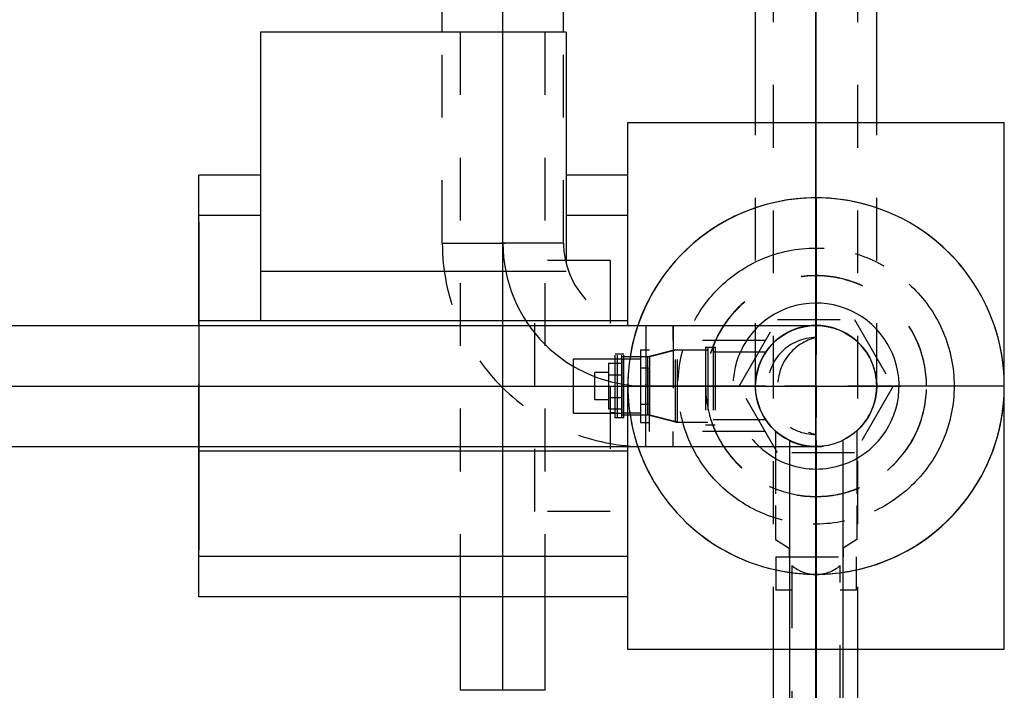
# Model space of a CAD drawing. Extents: x -156717 to 425753, y -51191 to 363295.
# Tile 122 of 256: x 86920 to 87312, y 111373 to 111640. Entities that reach past the tile are written whole.
import ezdxf
from ezdxf.enums import TextEntityAlignment as Align
from ezdxf.lldxf.tags import DXFTag

# ---------------------------------------------------------------- set-up
doc = ezdxf.new("R2010")
doc.units = 0
doc.header["$LTSCALE"] = 50
doc.linetypes.add('CENTER', pattern=[2, 1.25, -0.25, 0.25, -0.25])
doc.linetypes.add('STREEPJES', pattern=[0.1, 0.05, -0.05])
doc.layers.get('0').update_dxf_attribs({"linetype": 'CONTINUOUS'})
for name, color, linetype in [('WL561---_AANVOER_D', 20, 'CONTINUOUS'), ('WL561---_AANVOER_HARTLIJ', 8, 'CONTINUOUS'), ('WL561---_RETOUR_D', 21, 'CONTINUOUS'), ('WL561---_RETOUR_HARTLIJN', 8, 'CONTINUOUS')]:
    doc.layers.add(name, color=color, linetype=linetype)
doc.styles.add('BURO-025', font='ARIAL.TTF', dxfattribs={"height": 125})
tags = doc.linetypes.add('CENTER2', pattern=[28.575, 19.05, -3.175, 3.175, -3.175]).pattern_tags.tags
tags[10:11] = [DXFTag(74, 4), DXFTag(75, 0), DXFTag(340, '0'), DXFTag(46, 1.0), DXFTag(50, 0.0), DXFTag(44, 0.0), DXFTag(45, 0.0)]
tags[8:9] = [DXFTag(74, 4), DXFTag(75, 0), DXFTag(340, '0'), DXFTag(46, 1.0), DXFTag(50, 0.0), DXFTag(44, 0.0), DXFTag(45, 0.0)]
tags[6:7] = [DXFTag(74, 4), DXFTag(75, 0), DXFTag(340, '0'), DXFTag(46, 1.0), DXFTag(50, 0.0), DXFTag(44, 0.0), DXFTag(45, 0.0)]
tags[4:5] = [DXFTag(74, 4), DXFTag(75, 0), DXFTag(340, '0'), DXFTag(46, 1.0), DXFTag(50, 0.0), DXFTag(44, 0.0), DXFTag(45, 0.0)]

# ---------------------------------------------------------------- blocks, each defined once
blk = doc.blocks.new('*U1213')
at = {"color": 0, "ltscale": 10}
for p, q in [((0, 16.85, -605.52), (37.26, 16.85, -605.52)), ((0, -16.85, -605.52), (0, 16.85, -605.52)), ((0, -16.85, -605.52), (37.26, -16.85, -605.52))]:
    blk.add_line(p, q, dxfattribs=at)
at = {"color": 8, "linetype": 'STREEPJES', "ltscale": 10}
for p, q in [((37.26, 16.85, -605.52), (1033.26, 16.85, -605.52)), ((37.26, -16.85, -605.52), (1033.26, -16.85, -605.52))]:
    blk.add_line(p, q, dxfattribs=at)
at = {"layer": 'WL561---_RETOUR_HARTLIJN', "linetype": 'CENTER2'}
blk.add_line((0, 0, -605.52), (1033.26, 0, -605.52), dxfattribs=at)
at = {"layer": 'WL561---_RETOUR_D', "color": 2, "style": 'BURO-025'}
blk.add_attdef('POSNR', text='', height=125, dxfattribs=at).set_placement((0, 0), align=Align.MIDDLE)
blk = doc.blocks.new('*U1216')
at = {"color": 0, "ltscale": 10}
for p, q in [((193.01, 16.85, -694.47), (216.31, 16.85, -694.47)), ((193.01, -16.85, -694.47), (216.31, -16.85, -694.47))]:
    blk.add_line(p, q, dxfattribs=at)
at = {"color": 8, "linetype": 'STREEPJES', "ltscale": 10}
for p, q in [((216.31, 16.85, -694.47), (917.2, 16.85, -694.47)), ((216.31, -16.85, -694.47), (917.2, -16.85, -694.47))]:
    blk.add_line(p, q, dxfattribs=at)
at = {"layer": 'WL561---_AANVOER_HARTLIJ', "linetype": 'CENTER2'}
blk.add_line((0, 0, -694.47), (917.2, 0, -694.47), dxfattribs=at)
at = {"layer": 'WL561---_AANVOER_D', "color": 2, "style": 'BURO-025'}
blk.add_attdef('POSNR', text='', height=125, dxfattribs=at).set_placement((0, 0), align=Align.MIDDLE)
blk = doc.blocks.new('*U1226')
at = {"color": 8, "linetype": 'STREEPJES', "ltscale": 10}
for p, q in [((0, 13.45, -1269.49), (20.95, 13.45, -1269.49)), ((0, -13.45, -1269.49), (20.95, -13.45, -1269.49))]:
    blk.add_line(p, q, dxfattribs=at)
blk.add_spline([(4.09, 0, -1269.49), (3.73, 4.16, -1269.49), (2.76, 7.91, -1269.49), (1.5, 10.88, -1269.49), (0.43, 12.79, -1269.49), (0, 13.45, -1269.49), (0.43, 12.79, -1269.49), (1.5, 10.88, -1269.49), (2.76, 7.91, -1269.49), (3.73, 4.16, -1269.49), (4.09, 0, -1269.49), (3.73, -4.16, -1269.49), (2.76, -7.91, -1269.49), (1.5, -10.88, -1269.49), (0.43, -12.79, -1269.49), (0, -13.45, -1269.49), (0.43, -12.79, -1269.49), (1.5, -10.88, -1269.49), (2.76, -7.91, -1269.49), (3.73, -4.16, -1269.49), (4.09, 0, -1269.49)], degree=3, dxfattribs=at)
at = {"layer": 'WL561---_RETOUR_HARTLIJN', "linetype": 'CENTER2'}
blk.add_line((0, 0, -1269.49), (35.95, 0, -1269.49), dxfattribs=at)
at = {"layer": 'WL561---_RETOUR_D', "color": 2, "style": 'BURO-025'}
blk.add_attdef('POSNR', text='', height=125, dxfattribs=at).set_placement((0, 0), align=Align.MIDDLE)
blk = doc.blocks.new('*U1227')
at = {"color": 8, "linetype": 'STREEPJES', "ltscale": 10}
for p, q in [((-12, 15.45, -1269.49), (-15, 15.45, -1269.49)), ((-15, -15.45, -1269.49), (-15, 15.45, -1269.49)), ((-12, -15.45, -1269.49), (-12, 15.45, -1269.49)), ((0, 14.45, -1269.49), (-12, 14.45, -1269.49)), ((0, 14.45, -1269.49), (11, 11.65, -1269.49)), ((0, 14.45, -1269.49), (0, -14.45, -1269.49)), ((21.4, 12.65, -1269.49), (24, 12.65, -1269.49)), ((21.4, 12.65, -1269.49), (21.4, -12.65, -1269.49)), ((24, 12.65, -1269.49), (24, -12.65, -1269.49)), ((11, 11.65, -1269.49), (21.4, 11.65, -1269.49)), ((11, 11.65, -1269.49), (11, -11.65, -1269.49)), ((0, -14.45, -1269.49), (11, -11.65, -1269.49)), ((11, -11.65, -1269.49), (21.4, -11.65, -1269.49)), ((-12, -15.45, -1269.49), (-15, -15.45, -1269.49)), ((0, -14.45, -1269.49), (-12, -14.45, -1269.49)), ((21.4, -12.65, -1269.49), (24, -12.65, -1269.49))]:
    blk.add_line(p, q, dxfattribs=at)
at = {"layer": 'WL561---_RETOUR_HARTLIJN', "linetype": 'CENTER2'}
blk.add_line((0, 0, -1269.49), (11, 0, -1269.49), dxfattribs=at)
at = {"layer": 'WL561---_RETOUR_D', "color": 2, "style": 'BURO-025'}
blk.add_attdef('POSNR', text='', height=125, dxfattribs=at).set_placement((0, 0), align=Align.MIDDLE)
blk = doc.blocks.new('*U1228')
at = {"color": 8, "linetype": 'STREEPJES', "ltscale": 10}
for p, q in [((15, 50, -1269.49), (45, 50, -1269.49)), ((15, -50, -1269.49), (15, 50, -1269.49)), ((45, 50, -1269.49), (45, -50, -1269.49)), ((13, 10.65, -1269.49), (15, 10.65, -1269.49)), ((13, -10.65, -1269.49), (15, -10.65, -1269.49)), ((15, -50, -1269.49), (45, -50, -1269.49))]:
    blk.add_line(p, q, dxfattribs=at)
at = {"layer": 'WL561---_RETOUR_D', "color": 2, "style": 'BURO-025', "flags": 1}
for tag in ['TYPE', 'FABR']:
    blk.add_attdef(tag, text='', height=125, dxfattribs=at).set_placement((0, 0), align=Align.MIDDLE)
blk = doc.blocks.new('*U1252')
at = {"color": 8, "linetype": 'STREEPJES', "ltscale": 10}
for p, q in [((-10.78, 64.6, -1476.53), (-10.78, 68, -1476.53)), ((10.78, 64.6, -1476.53), (10.78, 68, -1476.53)), ((-16.18, 61.2, -1476.53), (-10.78, 64.6, -1476.53)), ((16.18, 61.2, -1476.53), (10.78, 64.6, -1476.53)), ((-16.18, 47.6, -1476.53), (-16.18, 61.2, -1476.53)), ((16.18, 47.6, -1476.53), (16.18, 61.2, -1476.53)), ((-16.18, 17.93, -1476.53), (-16.18, 47.6, -1476.53)), ((16.18, 17.93, -1476.53), (16.18, 47.6, -1476.53))]:
    blk.add_line(p, q, dxfattribs=at)
at = {"layer": 'WL561---_RETOUR_HARTLIJN', "linetype": 'CENTER'}
blk.add_circle((0, 0, -1476.53), 0.075, dxfattribs=at)
at = {"layer": 'WL561---_RETOUR_D', "color": 2, "style": 'BURO-025'}
blk.add_attdef('POSNR', text='', height=125, dxfattribs=at).set_placement((0, 0), align=Align.MIDDLE)
at = {"layer": 'WL561---_RETOUR_D', "color": 2, "style": 'BURO-025', "flags": 1}
for tag in ['TYPE', 'FABR']:
    blk.add_attdef(tag, text='', height=125, dxfattribs=at).set_placement((0, 0), align=Align.MIDDLE)
blk = doc.blocks.new('*U1253')
at = {"color": 2, "ltscale": 10}
for p, q in [((-60.3, 64, -1476.53), (-134, 64, -1476.53)), ((-134, 12.65, -1476.53), (-134, 64, -1476.53)), ((-60.3, 64, -1476.53), (-60.3, 10.65, -1476.53)), ((-60.3, -10.65, -1476.53), (-60.3, -64, -1476.53)), ((-134, -64, -1476.53), (-134, -12.65, -1476.53)), ((-60.3, -64, -1476.53), (-134, -64, -1476.53))]:
    blk.add_line(p, q, dxfattribs=at)
at = {"color": 8, "linetype": 'STREEPJES', "ltscale": 10}
for p, q in [((0, 16, -1476.53), (-13.4, 16, -1476.53)), ((-13.4, 9.6, -1476.53), (-13.4, 16, -1476.53)), ((0, 16, -1476.53), (0, -16, -1476.53)), ((-134, -12.65, -1476.53), (-134, 12.65, -1476.53)), ((-60.3, 10.65, -1476.53), (-60.3, -10.65, -1476.53)), ((-60.3, 9.6, -1476.53), (-60.3, -9.6, -1476.53)), ((-3.55, 9.6, -1476.53), (-60.3, 9.6, -1476.53)), ((-60.3, -9.6, -1476.53), (-3.55, -9.6, -1476.53)), ((-13.4, -16, -1476.53), (-13.4, -9.6, -1476.53)), ((0, -16, -1476.53), (-13.4, -16, -1476.53))]:
    blk.add_line(p, q, dxfattribs=at)
blk.add_ellipse((10.64, 0, -1476.53), major_axis=(17.74, 0), ratio=0.902156, start_param=2.498092, end_param=3.785094, dxfattribs=at)
at = {"layer": 'WL561---_RETOUR_D', "color": 2, "style": 'BURO-025'}
blk.add_attdef('POSNR', text='', height=125, dxfattribs=at).set_placement((0, 0), align=Align.MIDDLE)
at = {"layer": 'WL561---_RETOUR_D', "color": 2, "style": 'BURO-025', "flags": 1}
for tag in ['TYPE', 'FABR']:
    blk.add_attdef(tag, text='', height=125, dxfattribs=at).set_placement((0, 0), align=Align.MIDDLE)
blk = doc.blocks.new('*U1265')
at = {"color": 8, "linetype": 'STREEPJES', "ltscale": 10}
for radius, start, end in [(75, 81.8364, 98.1636), (75, 81.8364, 98.1636), (33.08, 71.2208, 108.7792), (33.08, 313.1142, 46.8858), (75, 341.2161, 18.7839), (75, 0, 18.7839)]:
    blk.add_arc((0, 0, -2350.81), radius, start, end, dxfattribs=at)
at = {"color": 2, "ltscale": 10}
for radius, start, end in [(75, 98.1636, 180), (75, 98.1636, 180), (75, 18.7839, 81.8364), (75, 18.7839, 81.8364), (33.08, 108.7792, 313.1142), (33.08, 46.8858, 71.2208), (75, 180.18, 341.2161)]:
    blk.add_arc((0, 0, -2350.81), radius, start, end, dxfattribs=at)
at = {"layer": 'WL561---_RETOUR_HARTLIJN', "linetype": 'CENTER'}
for p, q in [((0, -75, -2350.81), (0, 75, -2350.81)), ((-75, 0, -2350.81), (75, 0, -2350.81))]:
    blk.add_line(p, q, dxfattribs=at)
for radius in [55, 0.075]:
    blk.add_circle((0, 0, -2350.81), radius, dxfattribs=at)
at = {"layer": 'WL561---_RETOUR_D', "color": 2, "style": 'BURO-025'}
blk.add_attdef('POSNR', text='', height=125, dxfattribs=at).set_placement((0, 0), align=Align.MIDDLE)
at = {"layer": 'WL561---_RETOUR_D', "color": 2, "style": 'BURO-025', "flags": 1}
blk.add_attdef('FABR', text='', height=125, dxfattribs=at).set_placement((0, 0), align=Align.MIDDLE)
blk = doc.blocks.new('*U1266')
at = {"color": 0, "ltscale": 10}
for p, q in [((-20.06, 13.45, -3000), (-20.48, 12.79, -3000)), ((-22.82, 7.91, -3000), (-23.79, 4.16, -3000))]:
    blk.add_line(p, q, dxfattribs=at)
blk.add_circle((0, 0, -3000), 24.15, dxfattribs=at)
blk.add_arc((0, 0, -3000), 24.15, 90.0001, 131.4096, dxfattribs=at)
at = {"layer": 'WL561---_RETOUR_HARTLIJN', "linetype": 'CENTER'}
blk.add_circle((0, 0, -3000), 0.075, dxfattribs=at)
at = {"layer": 'WL561---_RETOUR_D', "color": 2, "style": 'BURO-025'}
blk.add_attdef('POSNR', text='', height=125, dxfattribs=at).set_placement((0, 0), align=Align.MIDDLE)
blk = doc.blocks.new('*U1267')
at = {"color": 8, "linetype": 'STREEPJES', "ltscale": 10}
for p, q in [((-12, 15.45, -2598.91), (-15, 15.45, -2598.91)), ((-15, -15.45, -2598.91), (-15, 15.45, -2598.91)), ((-12, -15.45, -2598.91), (-12, 15.45, -2598.91)), ((0, 14.45, -2598.91), (-12, 14.45, -2598.91)), ((0, 14.45, -2598.91), (11, 11.65, -2598.91)), ((0, 14.45, -2598.91), (0, -14.45, -2598.91)), ((21.4, 12.65, -2598.91), (24, 12.65, -2598.91)), ((21.4, 12.65, -2598.91), (21.4, -12.65, -2598.91)), ((24, 12.65, -2598.91), (24, -12.65, -2598.91)), ((11, 11.65, -2598.91), (21.4, 11.65, -2598.91)), ((11, 11.65, -2598.91), (11, -11.65, -2598.91)), ((0, -14.45, -2598.91), (11, -11.65, -2598.91)), ((11, -11.65, -2598.91), (21.4, -11.65, -2598.91)), ((-12, -15.45, -2598.91), (-15, -15.45, -2598.91)), ((0, -14.45, -2598.91), (-12, -14.45, -2598.91)), ((21.4, -12.65, -2598.91), (24, -12.65, -2598.91))]:
    blk.add_line(p, q, dxfattribs=at)
at = {"layer": 'WL561---_RETOUR_HARTLIJN', "linetype": 'CENTER2'}
blk.add_line((0, 0, -2598.91), (11, 0, -2598.91), dxfattribs=at)
at = {"layer": 'WL561---_RETOUR_D', "color": 2, "style": 'BURO-025'}
blk.add_attdef('POSNR', text='', height=125, dxfattribs=at).set_placement((0, 0), align=Align.MIDDLE)
blk = doc.blocks.new('*U1268')
at = {"color": 8, "linetype": 'STREEPJES', "ltscale": 10}
for p, q in [((0, 13.45, -2598.91), (20.12, 13.45, -2598.91)), ((0, -13.45, -2598.91), (20.12, -13.45, -2598.91))]:
    blk.add_line(p, q, dxfattribs=at)
blk.add_spline([(4.09, 0, -2598.91), (3.73, 4.16, -2598.91), (2.76, 7.91, -2598.91), (1.5, 10.88, -2598.91), (0.43, 12.79, -2598.91), (0, 13.45, -2598.91), (0.43, 12.79, -2598.91), (1.5, 10.88, -2598.91), (2.76, 7.91, -2598.91), (3.73, 4.16, -2598.91), (4.09, 0, -2598.91), (3.73, -4.16, -2598.91), (2.76, -7.91, -2598.91), (1.5, -10.88, -2598.91), (0.43, -12.79, -2598.91), (0, -13.45, -2598.91), (0.43, -12.79, -2598.91), (1.5, -10.88, -2598.91), (2.76, -7.91, -2598.91), (3.73, -4.16, -2598.91), (4.09, 0, -2598.91)], degree=3, dxfattribs=at)
at = {"layer": 'WL561---_RETOUR_HARTLIJN', "linetype": 'CENTER2'}
blk.add_line((0, 0, -2598.91), (35.12, 0, -2598.91), dxfattribs=at)
at = {"layer": 'WL561---_RETOUR_D', "color": 2, "style": 'BURO-025'}
blk.add_attdef('POSNR', text='', height=125, dxfattribs=at).set_placement((0, 0), align=Align.MIDDLE)
blk = doc.blocks.new('*U1275')
at = {"color": 8, "linetype": 'STREEPJES', "ltscale": 10}
for p, q in [((-10.87, 96.62, -1101.38), (-10.87, 77.24, -1101.38)), ((-10.87, 96.62, -1101.38), (10.87, 96.62, -1101.38)), ((10.87, 96.62, -1101.38), (10.87, 77.24, -1101.38)), ((-5.43, 82.68, -1101.38), (-5.43, 88.11, -1101.38)), ((-5.43, 88.11, -1101.38), (5.43, 88.11, -1101.38)), ((5.43, 82.68, -1101.38), (5.43, 88.11, -1101.38)), ((-9.06, 82.68, -1101.38), (-9.06, 77.24, -1101.38)), ((-4.53, 82.68, -1101.38), (-9.06, 82.68, -1101.38)), ((-4.53, 82.68, -1101.38), (-4.53, 77.24, -1101.38)), ((4.53, 82.68, -1101.38), (-4.53, 82.68, -1101.38)), ((4.53, 82.68, -1101.38), (4.53, 77.24, -1101.38)), ((9.06, 82.68, -1101.38), (4.53, 82.68, -1101.38)), ((9.06, 82.68, -1101.38), (9.06, 77.24, -1101.38)), ((-10.87, 77.24, -1101.38), (10.87, 77.24, -1101.38)), ((-10.87, 70, -1101.38), (-10.87, 77.24, -1101.38)), ((10.87, 77.24, -1101.38), (10.87, 70, -1101.38)), ((-14.49, 70, -1101.38), (-14.49, 66.37, -1101.38)), ((-10.87, 70, -1101.38), (-14.49, 70, -1101.38)), ((10.87, 70, -1101.38), (-10.87, 70, -1101.38)), ((-7.24, 70, -1101.38), (-7.24, 66.37, -1101.38)), ((7.25, 70, -1101.38), (7.25, 66.37, -1101.38)), ((14.49, 70, -1101.38), (10.87, 70, -1101.38)), ((14.49, 70, -1101.38), (14.49, 66.37, -1101.38)), ((-18.11, 20.22, -1101.38), (-18.11, 66.37, -1101.38)), ((-18.11, 66.37, -1101.38), (18.11, 66.37, -1101.38)), ((18.11, 20.22, -1101.38), (18.11, 66.37, -1101.38)), ((-26.57, 15.34, -1101.38), (0, 30.67, -1101.38)), ((0, 30.67, -1101.38), (26.57, 15.34, -1101.38)), ((-26.57, -15.34, -1101.38), (-26.57, 15.34, -1101.38)), ((26.57, 15.34, -1101.38), (26.57, -15.34, -1101.38)), ((0, -30.67, -1101.38), (-26.57, -15.34, -1101.38)), ((26.57, -15.34, -1101.38), (0, -30.67, -1101.38))]:
    blk.add_line(p, q, dxfattribs=at)
at = {"layer": 'WL561---_RETOUR_HARTLIJN', "linetype": 'CENTER'}
blk.add_circle((0, 0, -1101.38), 0.075, dxfattribs=at)
at = {"layer": 'WL561---_RETOUR_D', "color": 2, "style": 'BURO-025'}
blk.add_attdef('POSNR', text='', height=125, dxfattribs=at).set_placement((0, 0), align=Align.MIDDLE)
at = {"layer": 'WL561---_RETOUR_D', "color": 2, "style": 'BURO-025', "flags": 1}
for tag in ['TYPE', 'FABR']:
    blk.add_attdef(tag, text='', height=125, dxfattribs=at).set_placement((0, 0), align=Align.MIDDLE)
blk = doc.blocks.new('*U1276')
at = {"color": 8, "linetype": 'STREEPJES', "ltscale": 10}
for p, q in [((-13.45, 20.06, -1366.39), (-12.79, 20.48, -1366.39)), ((-17.93, 16.18, -1366.39), (-17.15, 17, -1366.39))]:
    blk.add_line(p, q, dxfattribs=at)
for start, end in [(58.0163, 80.0899), (316.2482, 0)]:
    blk.add_arc((0, 0, -1366.39), 24.15, start, end, dxfattribs=at)
at = {"layer": 'WL561---_RETOUR_HARTLIJN', "linetype": 'CENTER2'}
blk.add_circle((0, 0, -1366.39), 0.075, dxfattribs=at)
blk.add_circle((0, 0, -1366.39), 0.075, dxfattribs=at)
blk.add_circle((0, 0, -1366.39), 0.075, dxfattribs=at)
at = {"layer": 'WL561---_RETOUR_D', "color": 2, "style": 'BURO-025'}
blk.add_attdef('POSNR', text='', height=125, dxfattribs=at).set_placement((0, 0), align=Align.MIDDLE)
blk = doc.blocks.new('*U1277')
at = {"color": 8, "linetype": 'STREEPJES', "ltscale": 10}
blk.add_circle((0, 0, -1366.39), 24.15, dxfattribs=at)
for centre, radius, start, end in [((0, 0, -1366.39), 24.15, 42.0527, 317.9473), ((0, 0, -1366.39), 19.32, 180, 0), ((0, 4.59, -1366.39), 19.86, 193.3512, 346.6488)]:
    blk.add_arc(centre, radius, start, end, dxfattribs=at)
at = {"layer": 'WL561---_RETOUR_HARTLIJN', "linetype": 'CENTER2'}
for p, q in [((0, -33.81, -1366.39), (0, 33.81, -1366.39)), ((33.81, 0, -1366.39), (-33.81, 0, -1366.39))]:
    blk.add_line(p, q, dxfattribs=at)
blk.add_circle((0, 0, -1366.39), 0.075, dxfattribs=at)
at = {"layer": 'WL561---_RETOUR_D', "color": 2, "style": 'BURO-025'}
blk.add_attdef('POSNR', text='', height=125, dxfattribs=at).set_placement((0, 0), align=Align.MIDDLE)
blk = doc.blocks.new('*U1279')
at = {"color": 8, "linetype": 'STREEPJES', "ltscale": 10}
for p, q in [((0, 24.15, -1669.07), (105, 24.15, -1669.07)), ((290.85, 24.15, -1669.07), (315, 24.15, -1669.07)), ((0, -24.15, -1669.07), (105, -24.15, -1669.07)), ((310.19, -24.15, -1669.07), (315, -24.15, -1669.07))]:
    blk.add_line(p, q, dxfattribs=at)
at = {"color": 0, "ltscale": 10}
for p, q in [((105, 24.15, -1669.07), (290.85, 24.15, -1669.07)), ((105, -24.15, -1669.07), (310.19, -24.15, -1669.07))]:
    blk.add_line(p, q, dxfattribs=at)
at = {"color": 8, "linetype": 'STREEPJES', "ltscale": 10}
for centre, start, end in [((0, 0, -1669.07), 270, 90), ((0, 0, -1669.07), 270, 90), ((315, 0, -1669.07), 90, 270), ((315, 0, -1669.07), 90, 270)]:
    blk.add_arc(centre, 24.15, start, end, dxfattribs=at)
at = {"layer": 'WL561---_AANVOER_HARTLIJ', "linetype": 'CENTER2'}
blk.add_line((0, 0, -1669.07), (315, 0, -1669.07), dxfattribs=at)
at = {"layer": 'WL561---_AANVOER_D', "color": 2, "style": 'BURO-025'}
blk.add_attdef('POSNR', text='', height=125, dxfattribs=at).set_placement((0, 0), align=Align.MIDDLE)
blk = doc.blocks.new('*U1280')
at = {"color": 8, "linetype": 'STREEPJES', "ltscale": 10}
blk.add_circle((0, 0, -2088.81), 24.15, dxfattribs=at)
for centre, radius, start, end in [((0, 0, -2088.81), 19.32, 90, 270), ((4.59, 0, -2088.81), 19.86, 103.3512, 256.6488)]:
    blk.add_arc(centre, radius, start, end, dxfattribs=at)
at = {"layer": 'WL561---_RETOUR_HARTLIJN', "linetype": 'CENTER2'}
for p, q in [((0, -33.81, -2088.81), (0, 33.81, -2088.81)), ((-33.81, 0, -2088.81), (33.81, 0, -2088.81))]:
    blk.add_line(p, q, dxfattribs=at)
blk.add_circle((0, 0, -2088.81), 0.075, dxfattribs=at)
at = {"layer": 'WL561---_RETOUR_D', "color": 2, "style": 'BURO-025'}
blk.add_attdef('POSNR', text='', height=125, dxfattribs=at).set_placement((0, 0), align=Align.MIDDLE)
blk = doc.blocks.new('*U1297')
at = {"color": 8, "linetype": 'STREEPJES', "ltscale": 10}
for p, q in [((0, 24.15, -800), (84, 24.15, -800)), ((0, -24.15, -800), (0, 24.15, -800)), ((0, -24.15, -800), (84, -24.15, -800))]:
    blk.add_line(p, q, dxfattribs=at)
at = {"color": 0, "ltscale": 10}
for p, q in [((84, 24.15, -800), (233.85, 24.15, -800)), ((84, -24.15, -800), (208, -24.15, -800))]:
    blk.add_line(p, q, dxfattribs=at)
at = {"layer": 'WL561---_RETOUR_HARTLIJN', "linetype": 'CENTER2'}
blk.add_line((0, 0, -800), (836, 0, -800), dxfattribs=at)
at = {"layer": 'WL561---_RETOUR_D', "color": 2, "style": 'BURO-025'}
blk.add_attdef('POSNR', text='', height=125, dxfattribs=at).set_placement((0, 0), align=Align.MIDDLE)
blk = doc.blocks.new('*U1299')
at = {"color": 0, "ltscale": 10}
for p, q in [((0, 10.65, -2950), (124.48, 10.65, -2950)), ((0, -10.65, -2950), (124.48, -10.65, -2950))]:
    blk.add_line(p, q, dxfattribs=at)
at = {"color": 8, "linetype": 'STREEPJES', "ltscale": 10}
blk.add_spline([(2.48, 0, -2950), (2.25, 3.29, -2950), (1.65, 6.26, -2950), (0.89, 8.62, -2950), (0.25, 10.13, -2950), (0, 10.65, -2950), (0.25, 10.13, -2950), (0.89, 8.62, -2950), (1.65, 6.26, -2950), (2.25, 3.29, -2950), (2.48, 0, -2950), (2.25, -3.29, -2950), (1.65, -6.26, -2950), (0.89, -8.62, -2950), (0.25, -10.13, -2950), (0, -10.65, -2950), (0.25, -10.13, -2950), (0.89, -8.62, -2950), (1.65, -6.26, -2950), (2.25, -3.29, -2950), (2.48, 0, -2950)], degree=3, dxfattribs=at)
at = {"layer": 'WL561---_AANVOER_HARTLIJ', "linetype": 'CENTER2'}
blk.add_line((0, 0, -2950), (137.48, 0, -2950), dxfattribs=at)
at = {"layer": 'WL561---_AANVOER_D', "color": 2, "style": 'BURO-025'}
blk.add_attdef('POSNR', text='', height=125, dxfattribs=at).set_placement((0, 0), align=Align.MIDDLE)
blk = doc.blocks.new('*U1313')
at = {"color": 8, "linetype": 'STREEPJES', "ltscale": 10}
for end in [180, 359.82]:
    blk.add_arc((0, 0, -2096.81), 44, 0, end, dxfattribs=at)
at = {"layer": 'WL561---_RETOUR_HARTLIJN', "linetype": 'CENTER2'}
blk.add_circle((0, 0, -2096.81), 0.075, dxfattribs=at)
blk = doc.blocks.new('*U1314')
at = {"color": 8, "linetype": 'STREEPJES', "ltscale": 10}
for radius, end in [(75, 180), (75, 359.82), (44, 180), (44, 359.82), (44, 359.82)]:
    blk.add_arc((0, 0, -2096.81), radius, 0, end, dxfattribs=at)
at = {"layer": 'WL561---_RETOUR_HARTLIJN', "linetype": 'CENTER'}
for p, q in [((0, -75, -2096.81), (0, 75, -2096.81)), ((75, 0, -2096.81), (-75, 0, -2096.81))]:
    blk.add_line(p, q, dxfattribs=at)
for radius in [55, 0.075]:
    blk.add_circle((0, 0, -2096.81), radius, dxfattribs=at)
at = {"layer": 'WL561---_RETOUR_D', "color": 2, "style": 'BURO-025'}
blk.add_attdef('POSNR', text='', height=125, dxfattribs=at).set_placement((0, 0), align=Align.MIDDLE)
at = {"layer": 'WL561---_RETOUR_D', "color": 2, "style": 'BURO-025', "flags": 1}
blk.add_attdef('FABR', text='', height=125, dxfattribs=at).set_placement((0, 0), align=Align.MIDDLE)
blk = doc.blocks.new('*U1315')
at = {"color": 8, "linetype": 'STREEPJES', "ltscale": 10}
for start in [180.18, 0]:
    blk.add_arc((0, 0, -2350.81), 44, start, 180, dxfattribs=at)
at = {"layer": 'WL561---_RETOUR_HARTLIJN', "linetype": 'CENTER2'}
blk.add_circle((0, 0, -2350.81), 0.075, dxfattribs=at)
blk = doc.blocks.new('*U1316')
at = {"color": 2, "ltscale": 10}
for p, q in [((-75, 105, -2223.81), (-10.65, 105, -2223.81)), ((-75, 105, -2223.81), (-75, 76.87, -2223.81)), ((10.65, 105, -2223.81), (75, 105, -2223.81)), ((75, 105, -2223.81), (75, 76.87, -2223.81)), ((75, 84, -2223.81), (246, 84, -2223.81)), ((246, 84, -2223.81), (246, 24.15, -2223.81)), ((-75, 76.87, -2223.81), (-75, 35.58, -2223.81)), ((75, 76.87, -2223.81), (75, 35.58, -2223.81)), ((75, 67.96, -2223.81), (246, 67.96, -2223.81)), ((246, 65.47, -2223.81), (246, 24.15, -2223.81)), ((246, 24.15, -2223.81), (246, 65.47, -2223.81)), ((-75, 35.58, -2223.81), (-75, -35.58, -2223.81)), ((75, 35.58, -2223.81), (75, 24.15, -2223.81)), ((75, 25.96, -2223.81), (246, 25.96, -2223.81)), ((75, -24.15, -2223.81), (75, -35.58, -2223.81)), ((75, -25.96, -2223.81), (246, -25.96, -2223.81)), ((221.4, -141, -2223.81), (221.4, -25.96, -2223.81)), ((246, -24.15, -2223.81), (246, -84, -2223.81)), ((246, -65.47, -2223.81), (246, -24.15, -2223.81)), ((246, -24.15, -2223.81), (246, -65.47, -2223.81)), ((-75, -35.58, -2223.81), (-75, -76.87, -2223.81)), ((75, -35.58, -2223.81), (75, -76.87, -2223.81)), ((99.6, -45.67, -2223.81), (221.4, -45.67, -2223.81)), ((99.6, -141, -2223.81), (99.6, -48.85, -2223.81)), ((75, -67.96, -2223.81), (99.6, -67.96, -2223.81)), ((221.4, -67.96, -2223.81), (246, -67.96, -2223.81)), ((-75, -76.87, -2223.81), (-75, -105, -2223.81)), ((75, -76.87, -2223.81), (75, -105, -2223.81)), ((75, -84, -2223.81), (99.6, -84, -2223.81)), ((221.4, -84, -2223.81), (246, -84, -2223.81)), ((75, -105, -2223.81), (-75, -105, -2223.81)), ((99.6, -141, -2223.81), (221.4, -141, -2223.81))]:
    blk.add_line(p, q, dxfattribs=at)
at = {"color": 8, "linetype": 'STREEPJES', "ltscale": 10}
for p, q in [((-10.65, 105, -2223.81), (10.65, 105, -2223.81)), ((-9.6, 74.38, -2223.81), (-10.65, 74.24, -2223.81)), ((75, 24.15, -2223.81), (75, -24.15, -2223.81)), ((246, 24.15, -2223.81), (246, -24.15, -2223.81)), ((246, 24.15, -2223.81), (246, -24.15, -2223.81)), ((246, 0, -2223.81), (246, 24.15, -2223.81)), ((74.24, 10.65, -2223.81), (74.09, 11.65, -2223.81)), ((246, -24.15, -2223.81), (246, 0, -2223.81))]:
    blk.add_line(p, q, dxfattribs=at)
for start, end in [(81.8364, 91.3986), (355.8453, 4.1547), (341.2161, 351.8364)]:
    blk.add_arc((0, 0, -2223.81), 75, start, end, dxfattribs=at)
at = {"color": 2, "ltscale": 10}
for start, end in [(102.8662, 179.82), (98.1636, 102.3178), (77.6822, 81.8364), (251.2161, 341.2161)]:
    blk.add_arc((0, 0, -2223.81), 75, start, end, dxfattribs=at)
at = {"layer": 'WL561---_RETOUR_HARTLIJN', "linetype": 'CENTER'}
blk.add_circle((0, 0, -2223.81), 0.075, dxfattribs=at)
at = {"layer": 'WL561---_RETOUR_D', "color": 2, "style": 'BURO-025'}
blk.add_attdef('POSNR', text='', height=125, dxfattribs=at).set_placement((0, 0), align=Align.MIDDLE)
at = {"layer": 'WL561---_RETOUR_D', "color": 2, "style": 'BURO-025', "flags": 1}
for tag in ['TYPE', 'FABR']:
    blk.add_attdef(tag, text='', height=125, dxfattribs=at).set_placement((0, 0), align=Align.MIDDLE)
blk = doc.blocks.new('*U1321')
at = {"color": 8, "linetype": 'STREEPJES', "ltscale": 10}
for p, q in [((-57, 24.15, -800), (-49.5, 24.15, -800)), ((-57, 18.11, -800), (-57, 24.15, -800)), ((-49.5, 24.15, -800), (-35, 24.15, -800)), ((-35, 24.15, -800), (-22, 24.15, -800)), ((-22, 24.15, -800), (-16.73, 24.15, -800)), ((-57, -24.15, -800), (-57, -18.11, -800)), ((-57, -24.15, -800), (-49.5, -24.15, -800)), ((-49.5, -24.15, -800), (-35, -24.15, -800)), ((-35, -24.15, -800), (-22, -24.15, -800)), ((-22, -24.15, -800), (-16.73, -24.15, -800))]:
    blk.add_line(p, q, dxfattribs=at)
at = {"layer": 'WL561---_RETOUR_HARTLIJN', "linetype": 'CENTER2'}
blk.add_line((-57, 0, -800), (0, 0, -800), dxfattribs=at)
at = {"layer": 'WL561---_RETOUR_D', "color": 2, "style": 'BURO-025'}
blk.add_attdef('POSNR', text='', height=125, dxfattribs=at).set_placement((0, 0), align=Align.MIDDLE)
blk = doc.blocks.new('*U1322')
at = {"color": 8, "linetype": 'STREEPJES', "ltscale": 10}
blk.add_circle((0, 0, -1069.38), 24.15, dxfattribs=at)
for centre, radius, start, end in [((0, 0, -1069.38), 19.32, 90, 270), ((4.59, 0, -1069.38), 19.86, 103.3512, 256.6488)]:
    blk.add_arc(centre, radius, start, end, dxfattribs=at)
at = {"layer": 'WL561---_RETOUR_HARTLIJN', "linetype": 'CENTER2'}
for p, q in [((0, -33.81, -1069.38), (0, 33.81, -1069.38)), ((-33.81, 0, -1069.38), (33.81, 0, -1069.38))]:
    blk.add_line(p, q, dxfattribs=at)
blk.add_circle((0, 0, -1069.38), 0.075, dxfattribs=at)
at = {"layer": 'WL561---_RETOUR_D', "color": 2, "style": 'BURO-025'}
blk.add_attdef('POSNR', text='', height=125, dxfattribs=at).set_placement((0, 0), align=Align.MIDDLE)
blk = doc.blocks.new('*U1323')
at = {"color": 8, "linetype": 'STREEPJES', "ltscale": 10}
for p, q in [((0, 24.15, -800), (10.78, 24.15, -800)), ((0, -24.15, -800), (0, 24.15, -800)), ((10.78, 24.15, -800), (10.78, -24.15, -800)), ((0, -24.15, -800), (10.78, -24.15, -800))]:
    blk.add_line(p, q, dxfattribs=at)
at = {"layer": 'WL561---_RETOUR_HARTLIJN', "linetype": 'CENTER2'}
blk.add_line((0, 0, -800), (10.78, 0, -800), dxfattribs=at)
at = {"layer": 'WL561---_RETOUR_D', "color": 2, "style": 'BURO-025'}
blk.add_attdef('POSNR', text='', height=125, dxfattribs=at).set_placement((0, 0), align=Align.MIDDLE)
blk = doc.blocks.new('*U1324')
at = {"color": 8, "linetype": 'STREEPJES', "ltscale": 10}
blk.add_circle((0, 0, -1586.67), 24.15, dxfattribs=at)
at = {"layer": 'WL561---_RETOUR_HARTLIJN', "linetype": 'CENTER2'}
blk.add_circle((0, 0, -1586.67), 0.075, dxfattribs=at)
blk.add_circle((0, 0, -1586.67), 0.075, dxfattribs=at)
blk.add_circle((0, 0, -1586.67), 0.075, dxfattribs=at)
at = {"layer": 'WL561---_RETOUR_D', "color": 2, "style": 'BURO-025'}
blk.add_attdef('POSNR', text='', height=125, dxfattribs=at).set_placement((0, 0), align=Align.MIDDLE)
blk = doc.blocks.new('*U1340')
at = {"color": 8, "linetype": 'STREEPJES', "ltscale": 10}
for p, q in [((-24.15, 57, -800), (24.15, 57, -800)), ((-57, -24.15, -800), (-57, 24.15, -800))]:
    blk.add_line(p, q, dxfattribs=at)
for radius, end in [(32.85, 360), (81.15, 0)]:
    blk.add_arc((-57, 57, -800), radius, 270, end, dxfattribs=at)
at = {"layer": 'WL561---_RETOUR_HARTLIJN', "linetype": 'CENTER2'}
blk.add_arc((-57, 57, -800), 57, 270, 0, dxfattribs=at)
at = {"layer": 'WL561---_RETOUR_D', "color": 2, "style": 'BURO-025'}
blk.add_attdef('POSNR', text='', height=125, dxfattribs=at).set_placement((0, 0), align=Align.MIDDLE)
blk = doc.blocks.new('*U1765')
at = {"color": 8, "linetype": 'STREEPJES', "ltscale": 10}
blk.add_circle((0, 0, -3000), 24.15, dxfattribs=at)
at = {"color": 0, "ltscale": 10}
blk.add_circle((0, 0, -3000), 24.15, dxfattribs=at)
at = {"color": 8, "linetype": 'STREEPJES', "ltscale": 10}
for centre, radius, start, end in [((0, 0, -3000), 19.32, 180, 0), ((0, 4.59, -3000), 19.86, 193.3512, 346.6488)]:
    blk.add_arc(centre, radius, start, end, dxfattribs=at)
at = {"layer": 'WL561---_RETOUR_HARTLIJN', "linetype": 'CENTER2'}
for p, q in [((0, -33.81, -3000), (0, 33.81, -3000)), ((33.81, 0, -3000), (-33.81, 0, -3000))]:
    blk.add_line(p, q, dxfattribs=at)
blk.add_circle((0, 0, -3000), 0.075, dxfattribs=at)
at = {"layer": 'WL561---_RETOUR_D', "color": 2, "style": 'BURO-025'}
blk.add_attdef('POSNR', text='', height=125, dxfattribs=at).set_placement((0, 0), align=Align.MIDDLE)
blk = doc.blocks.new('*U1766')
at = {"color": 0, "ltscale": 10}
for p, q in [((0, 24.15, -2850.15), (495.42, 24.15, -2850.15)), ((0, -24.15, -2850.15), (495.42, -24.15, -2850.15))]:
    blk.add_line(p, q, dxfattribs=at)
at = {"color": 8, "linetype": 'STREEPJES', "ltscale": 10}
blk.add_arc((495.42, 0, -2850.15), 24.15, 90, 270, dxfattribs=at)
blk.add_arc((495.42, 0, -2850.15), 24.15, 90, 270, dxfattribs=at)
at = {"layer": 'WL561---_RETOUR_HARTLIJN', "linetype": 'CENTER2'}
blk.add_line((0, 0, -2850.15), (495.42, 0, -2850.15), dxfattribs=at)
at = {"layer": 'WL561---_RETOUR_D', "color": 2, "style": 'BURO-025'}
blk.add_attdef('POSNR', text='', height=125, dxfattribs=at).set_placement((0, 0), align=Align.MIDDLE)

msp = doc.modelspace()

# ---------------------------------------------------------------- block references
at = {"layer": 'WL561---_AANVOER_D'}
for name, p, rotation in [('*U1216', (87236.88149, 111172.84495, 694.47277), 90), ('*U1279', (87237.03091, 111494.1589, 1669.07392), 90), ('*U1299', (87237.03091, 111472.48403, 2950), 270)]:
    msp.add_blockref(name, p, dxfattribs=dict(at, rotation=rotation))
at = {"layer": 'WL561---_RETOUR_D'}
for name, p, rotation in [('*U1213', (87112.2548, 111372.89944, 605.51883), 90), ('*U1297', (87112.2548, 111551.1589, 800), 90), ('*U1316', (87237.03091, 111494.1589, 2223.80832), 180), ('*U1265', (87237.03091, 111494.1589, 2350.80832), 180), ('*U1340', (87112.2548, 111494.1589, 800), 270), ('*U1228', (87170.0201, 111494.1589, 1269.48606), 180), ('*U1315', (87237.03091, 111494.1589, 2350.80832), 180), ('*U1277', (87237.03091, 111494.1589, 1366.39006), 270), ('*U1765', (87237.03091, 111494.1589, 3000), 270), ('*U1275', (87237.03091, 111494.1589, 1101.37923), 90), ('*U1324', (87237.03091, 111494.1589, 1586.67006), 270), ('*U1276', (87237.03091, 111494.1589, 1366.39006), 90), ('*U1227', (87181.0201, 111494.1589, 1269.48606), 180), ('*U1267', (87181.85498, 111494.1589, 2598.91445), 180), ('*U1226', (87216.973, 111494.1589, 1269.48606), 180), ('*U1268', (87216.973, 111494.1589, 2598.91445), 180), ('*U1252', (87237.03091, 111494.1589, 1476.53006), 180), ('*U1253', (87237.03091, 111426.1589, 1476.53006), 90)]:
    msp.add_blockref(name, p, dxfattribs=dict(at, rotation=rotation))
for name, p in [('*U1314', (87237.03091, 111494.1589, 2096.80832)), ('*U1313', (87237.03091, 111494.09507, 2096.80832)), ('*U1280', (87237.03091, 111494.1589, 2088.80832)), ('*U1322', (87237.03091, 111494.1589, 1069.37923)), ('*U1766', (86741.61138, 111494.1589, 2850.15)), ('*U1323', (87169.2548, 111494.1589, 800)), ('*U1321', (87237.03091, 111494.1589, 800)), ('*U1266', (87237.03091, 111494.1589, 3000))]:
    msp.add_blockref(name, p, dxfattribs=at)

doc.saveas('drawing.dxf')
